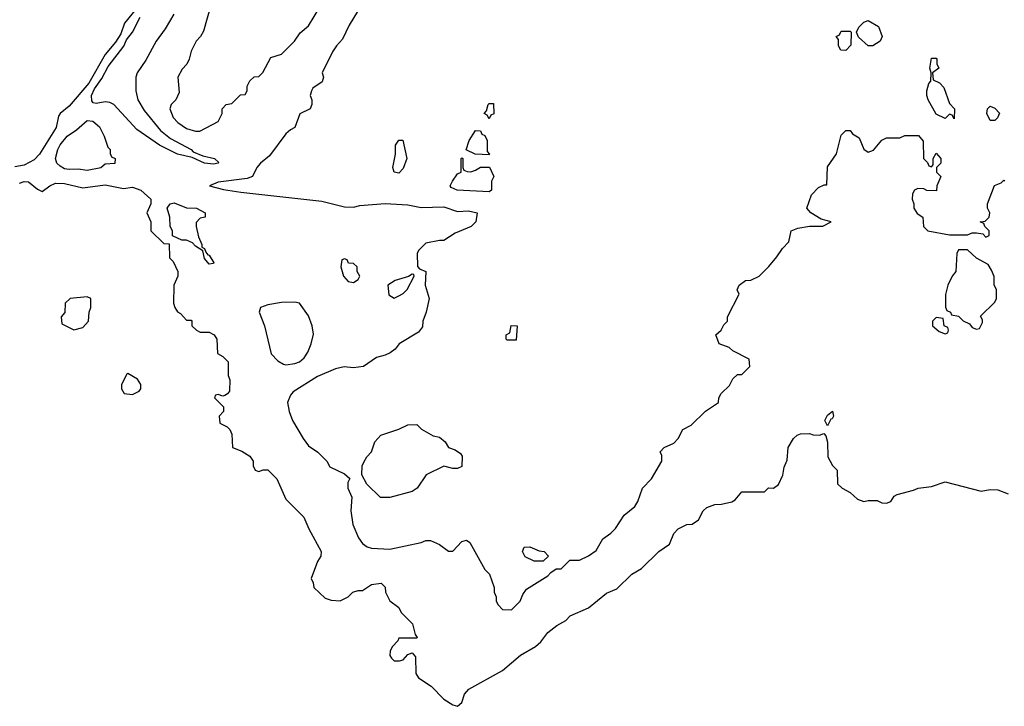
# Model space of a CAD drawing. Header units: inches. Extents: x 2792272 to 2951639, y 860504 to 1033803.
# Tile 102 of 209: x 2875171 to 2879533, y 971425 to 974465. Entities that reach past the tile are written whole.
import ezdxf

# ---------------------------------------------------------------- set-up
doc = ezdxf.new("R2010")
doc.units = ezdxf.units.IN
doc.header["$MEASUREMENT"] = 0
doc.layers.add('C8977', color=7, linetype='Continuous')

msp = doc.modelspace()

# ---------------------------------------------------------------- linework, layer by layer
at = {"layer": 'C8977', "color": 4}
for points, elevation in [([(2876762, 974658), (2876630, 974441.2), (2876601.4, 974378.6), (2876574.8, 974350), (2876557.1, 974322.9), (2876511.3, 974230), (2876516, 974210), (2876510.7, 974189.3), (2876470, 974162), (2876462.8, 974150), (2876458, 974130), (2876464.7, 974110), (2876464.7, 974090), (2876458, 974070), (2876411.3, 974048.7), (2876390, 973988), (2876370, 973978), (2876350, 973959), (2876277.1, 973862.9), (2876237.3, 973830), (2876222, 973810), (2876202.8, 973770), (2876178.3, 973761.7), (2876050, 973745.2), (2876012, 973730), (2876073.2, 973713.2), (2876150, 973700.8), (2876510, 973662), (2876610, 973636), (2876650, 973634.8), (2876678, 973642), (2876790, 973650.5), (2876890, 973645.5), (2876950, 973634), (2877050, 973636.3), (2877110, 973616.3), (2877158.5, 973618.5), (2877198, 973610), (2877191.3, 973570), (2877170.8, 973549.2), (2877099.8, 973520.2), (2877050, 973488), (2877030, 973488), (2876970, 973475.3), (2876936.9, 973443.1), (2876931.3, 973430), (2876932.7, 973372.7), (2876942, 973362), (2876970.6, 973350.6), (2876966.8, 973290), (2876984.7, 973230), (2876971, 973170), (2876956, 973130), (2876954.8, 973105.2), (2876938, 973082), (2876852, 973030), (2876834, 973006), (2876812, 972990), (2876790, 972979), (2876751.1, 972968.9), (2876694, 972930), (2876650, 972924), (2876608.4, 972928.4), (2876570, 972919), (2876490, 972885.2), (2876382.8, 972817.2), (2876370, 972802), (2876357.3, 972770), (2876364, 972730), (2876378.8, 972690), (2876426, 972610), (2876450, 972578), (2876492, 972550), (2876532, 972510), (2876545.4, 972485.4), (2876610, 972454), (2876632.7, 972432.7), (2876624.7, 972415.3), (2876624.7, 972390), (2876642, 972350), (2876638, 972290), (2876646, 972230), (2876671, 972170), (2876690, 972146), (2876710.6, 972130.6), (2876730, 972124.9), (2876810, 972121), (2876949.3, 972150.7), (2876970, 972158.8), (2876990, 972158.8), (2877030, 972141), (2877070, 972111.3), (2877090, 972111.3), (2877130, 972154.8), (2877150, 972161), (2877164.7, 972150), (2877232, 972030), (2877252, 972010), (2877272, 971950), (2877272, 971930), (2877282, 971910), (2877282, 971890), (2877290, 971874), (2877310, 971854), (2877350, 971852), (2877388, 971890), (2877400.2, 971919.8), (2877416.4, 971943.6), (2877510, 972002), (2877523.1, 972016.9), (2877547.3, 972032.7), (2877570, 972034), (2877608, 972072), (2877650, 972072), (2877690, 972091.3), (2877724.7, 972115.3), (2877753.6, 972166.4), (2877789.1, 972190.9), (2877810, 972212), (2877849.3, 972270.7), (2877895.3, 972310), (2877908.9, 972331.1), (2877929.1, 972390.9), (2877970, 972432), (2878015.3, 972510), (2878015.3, 972535.3), (2878008, 972552), (2878026, 972570), (2878068, 972590), (2878088, 972610), (2878108.9, 972651.1), (2878146, 972670), (2878208.9, 972731.1), (2878266, 972770), (2878268, 972790), (2878278, 972810), (2878314.6, 972845.4), (2878330, 972874), (2878350, 972894), (2878370, 972894), (2878406, 972930), (2878402, 972962), (2878330, 972998), (2878313.2, 973013.2), (2878269.6, 973029.6), (2878254, 973070), (2878278, 973090), (2878290, 973114), (2878306, 973130), (2878306, 973150), (2878358, 973250), (2878349, 973269), (2878358, 973290), (2878386, 973310), (2878410, 973311.3), (2878446, 973330), (2878490, 973372), (2878525.6, 973414.4), (2878550, 973452), (2878578, 973482), (2878588.7, 973530), (2878618.6, 973541.4), (2878670, 973550.7), (2878728.7, 973551.3), (2878766, 973570), (2878721.5, 973581.5), (2878675.3, 973610), (2878658, 973630), (2878678, 973690), (2878710, 973722), (2878734, 973734), (2878746, 973734), (2878750, 973814), (2878788.9, 973871.1), (2878810, 973954), (2878830, 973974), (2878850, 973974), (2878859.6, 973959.6), (2878890, 973942), (2878910, 973892), (2878930, 973878), (2878952.5, 973887.5), (2878990, 973932), (2879010, 973942), (2879070, 973942), (2879091.6, 973951.6), (2879152.7, 973952.7), (2879172.7, 973927.3), (2879174, 973850), (2879192.7, 973832.7), (2879198, 973818), (2879210, 973814), (2879218, 973822), (2879218, 973850), (2879230, 973874), (2879252, 973850), (2879252, 973830), (2879232, 973810), (2879232, 973790), (2879251.3, 973770), (2879234, 973730), (2879232.7, 973707.3), (2879190, 973708), (2879176.4, 973716.4), (2879150, 973718), (2879134, 973710), (2879125.4, 973694.6), (2879124.7, 973670), (2879132, 973650), (2879132, 973630), (2879146.8, 973606.8), (2879172, 973590), (2879174, 973550), (2879194, 973530), (2879290, 973512), (2879370, 973512), (2879390, 973521), (2879410, 973521), (2879436.9, 973516.9), (2879450, 973502), (2879466, 973510), (2879466, 973530), (2879446, 973550), (2879442, 973562), (2879426, 973570), (2879447.3, 973572.7), (2879466, 973590), (2879468, 973610), (2879458, 973630), (2879458, 973650), (2879489.3, 973730.7), (2879518, 973742), (2879530, 973754), (2879534, 973750)], 8), ([(2875714, 974546), (2875634.4, 974450), (2875618.2, 974401.8), (2875594.6, 974365.4), (2875548.9, 974311.1), (2875476.5, 974183.5), (2875390, 974082.7), (2875350.4, 974049.6), (2875342.5, 974037.5), (2875332.3, 973987.7), (2875259.1, 973870), (2875235.6, 973844.4), (2875190, 973820.5), (2875150, 973812.8)], 4), ([(2876018, 974530), (2875985.4, 974414.6), (2875972, 974390), (2875952, 974370), (2875930, 974326), (2875922, 974290), (2875911.6, 974268.4), (2875890, 974246), (2875872, 974210), (2875876.9, 974143.1), (2875862, 974110), (2875842, 974090), (2875836, 974070), (2875850, 974031.3), (2875870.8, 974010), (2875910, 973983.8), (2875950, 973971), (2875968.7, 973971.3), (2876050, 974014), (2876068, 974050), (2876068, 974070), (2876086, 974090), (2876110, 974094), (2876148.4, 974131.6), (2876170, 974134), (2876178, 974150), (2876178, 974170), (2876190, 974194), (2876210, 974212), (2876230, 974214), (2876248.4, 974231.6), (2876283.1, 974296.9), (2876330, 974312), (2876388.7, 974370), (2876413.2, 974406.8), (2876450, 974438), (2876500.1, 974519.9)], 8), ([(2875854, 974490), (2875815.6, 974424.4), (2875775.5, 974370), (2875730, 974285.2), (2875690.6, 974230), (2875685.5, 974210), (2875685.5, 974150), (2875694, 974110), (2875722.4, 974062.4), (2875794.9, 973974.9), (2875839.1, 973939.1), (2875931, 973890), (2875939.8, 973879.8), (2875982.8, 973862.8), (2876034, 973850), (2876052.7, 973832.7), (2876050, 973829), (2876030, 973825.2), (2875990, 973829.3), (2875934.6, 973854.6), (2875870, 973869.3), (2875790, 973909.2), (2875690, 973979), (2875588, 974090), (2875570, 974099), (2875550, 974102), (2875510, 974094), (2875496.4, 974096.4), (2875490, 974106), (2875489.5, 974130), (2875501.7, 974158.3), (2875534.9, 974205.1), (2875562.8, 974257.2), (2875631.9, 974348.1), (2875644.4, 974375.6), (2875670.8, 974409.2), (2875704.2, 974475.8)], 4), ([(2875170, 973740.5), (2875190, 973748.2), (2875210, 973746.4), (2875250, 973714.8), (2875270, 973704.7), (2875304, 973730), (2875330, 973740.5), (2875370, 973739.3), (2875450, 973720.5), (2875550, 973734.4), (2875630, 973717.1), (2875670, 973723.8), (2875706.8, 973710), (2875752, 973670), (2875752, 973650), (2875734, 973610), (2875752, 973570), (2875752, 973530), (2875810, 973474), (2875832.7, 973472.7), (2875834, 973410), (2875850, 973394), (2875871.3, 973350), (2875871.1, 973328.9), (2875854, 973290), (2875852, 973210), (2875858, 973190), (2875870, 973172), (2875883.6, 973163.6), (2875910, 973134), (2875930, 973134), (2875934, 973130), (2875934, 973110), (2875954, 973090), (2875970, 973082), (2876010, 973082), (2876032, 973070), (2876044.7, 973050), (2876046.4, 972986.4), (2876070, 972974), (2876094, 972950), (2876094, 972890), (2876102, 972870), (2876099.6, 972820.4), (2876092, 972808), (2876079.6, 972800.4), (2876070, 972798), (2876050, 972806), (2876038, 972802), (2876034, 972790), (2876074, 972750), (2876074, 972730), (2876054, 972710), (2876058, 972678), (2876090, 972662), (2876102, 972650), (2876111.3, 972630), (2876114, 972570), (2876154.4, 972554.4), (2876190, 972532), (2876204.7, 972510), (2876204.7, 972490), (2876214, 972470), (2876230, 972464.7), (2876250, 972472), (2876270, 972472), (2876310, 972432), (2876350, 972342), (2876430, 972262), (2876451, 972210), (2876506, 972110), (2876504.7, 972090), (2876490, 972066), (2876462, 971990), (2876471.6, 971971.6), (2876474, 971950), (2876523.6, 971903.6), (2876550, 971894), (2876590, 971892), (2876626, 971910), (2876646, 971930), (2876670, 971938), (2876690, 971938), (2876730, 971964.7), (2876772, 971970), (2876790, 971952), (2876791, 971930), (2876810, 971891.3), (2876850, 971862), (2876860.5, 971840.5), (2876910.4, 971790.4), (2876922, 971742), (2876932, 971730), (2876930, 971726), (2876850, 971726), (2876846, 971714), (2876822, 971690), (2876811.3, 971670), (2876811, 971650), (2876818, 971638), (2876830, 971626), (2876853.6, 971626.4), (2876868.9, 971631.1), (2876890, 971654), (2876910, 971662), (2876923.6, 971643.6), (2876926, 971570), (2876938, 971550), (2876993.7, 971513.7), (2877050, 971456), (2877090, 971431.3), (2877110, 971424.7), (2877130, 971442), (2877141.5, 971478.5), (2877160.2, 971499.8), (2877310, 971582.8), (2877390, 971650.7), (2877456, 971690), (2877479, 971710), (2877510, 971751.3), (2877550, 971782), (2877590, 971804.7), (2877610, 971824.7), (2877690, 971861), (2877770, 971926), (2877815.5, 971944.5), (2877882, 972010), (2877925.6, 972034.4), (2878002, 972110), (2878050, 972142), (2878068.7, 972190), (2878088, 972210), (2878126, 972230), (2878150, 972231.3), (2878178, 972250), (2878198, 972290), (2878214.6, 972305.4), (2878250, 972318), (2878280.4, 972319.6), (2878326, 972330), (2878340.4, 972339.6), (2878370, 972374), (2878470, 972374), (2878488.4, 972391.6), (2878510, 972391.3), (2878532.5, 972407.5), (2878552.1, 972447.9), (2878557, 972483), (2878570, 972514), (2878575.3, 972570), (2878598, 972610), (2878614.6, 972625.4), (2878630, 972631.3), (2878670, 972632), (2878686.4, 972626.4), (2878714, 972626), (2878732.7, 972632.7), (2878742, 972622), (2878750, 972594), (2878751.3, 972530), (2878771.1, 972491.1), (2878792, 972470), (2878794, 972410), (2878814, 972390), (2878850, 972372), (2878882, 972342), (2878910, 972331.3), (2878930, 972336), (2878970, 972336), (2878990, 972326), (2879010, 972324.7), (2879030, 972332), (2879045.2, 972354.8), (2879058, 972362), (2879130, 972381), (2879151.1, 972391.1), (2879210, 972398), (2879270, 972418), (2879430, 972378), (2879470, 972384.7), (2879503.6, 972383.6), (2879550, 972366)], 4)]:
    msp.add_lwpolyline(points, dxfattribs=dict(at, elevation=elevation))
for points, elevation in [([(2878950, 974348.7), (2878928.9, 974348.9), (2878887.3, 974387.3), (2878878, 974410), (2878888, 974432), (2878910, 974454), (2878930, 974462), (2878974.8, 974434.8), (2878991.3, 974390), (2878982, 974370)], 8), ([(2878830, 974328), (2878808, 974330), (2878798, 974350), (2878798, 974378), (2878788, 974390), (2878802, 974398), (2878810, 974414), (2878850, 974414), (2878854, 974410), (2878852.7, 974352.7)], 8), ([(2879310, 974026), (2879302, 974042), (2879290, 974046), (2879270, 974028), (2879230, 974046), (2879195.3, 974110), (2879188.7, 974130), (2879188.7, 974150), (2879198, 974182), (2879207.3, 974192.7), (2879208, 974230), (2879202, 974250), (2879210, 974294), (2879230, 974294), (2879234, 974290), (2879234, 974270), (2879242, 974250), (2879214, 974230), (2879218, 974198), (2879245.4, 974185.4), (2879265.4, 974165.4), (2879290, 974094), (2879312, 974070)], 8), ([(2877250, 974026), (2877242, 974042), (2877228.7, 974050), (2877238, 974062), (2877246, 974090), (2877250, 974094), (2877270, 974094), (2877271.6, 974048.4), (2877258, 974042)], 8), ([(2879470, 974018), (2879455.3, 974050), (2879458, 974070), (2879470, 974082), (2879490, 974074), (2879511.1, 974051.1), (2879502, 974030), (2879490, 974018)], 8), ([(2875470, 973797), (2875430, 973803.6), (2875390, 973801.6), (2875370, 973805.1), (2875350, 973816), (2875336, 973830), (2875329.3, 973850), (2875339.3, 973890), (2875349.6, 973910.4), (2875381.2, 973950), (2875422.7, 973977.3), (2875470, 974018), (2875495.3, 974015.3), (2875524.7, 973990), (2875544.7, 973950), (2875561, 973901), (2875571.3, 973890), (2875572, 973872), (2875578, 973858), (2875594, 973850), (2875591.6, 973828.4), (2875550, 973826), (2875530, 973809.4)], 4), ([(2877250, 973866), (2877188.9, 973868.9), (2877148.4, 973888.4), (2877162, 973930), (2877190, 973974), (2877212.7, 973972.7), (2877218, 973958), (2877231.6, 973951.6), (2877242, 973930), (2877242, 973882), (2877252, 973870)], 8), ([(2876850, 973786), (2876829.3, 973789.3), (2876824, 973810), (2876835.3, 973870), (2876835.3, 973910), (2876850, 973932), (2876868.4, 973931.6), (2876886, 973850), (2876870, 973806)], 8), ([(2877170, 973792), (2877190, 973798), (2877212.7, 973812.7), (2877252.7, 973812.7), (2877270.9, 973770.9), (2877261, 973750), (2877261, 973710), (2877250, 973702.7), (2877109.5, 973709.5), (2877082, 973722), (2877078, 973730), (2877088.7, 973750), (2877110, 973782), (2877126, 973790), (2877126, 973850), (2877130, 973854), (2877134, 973850), (2877134, 973810), (2877138, 973798), (2877152.7, 973792.7)], 8), ([(2876010, 973382), (2875990, 973408), (2875982, 973442), (2875950, 973462), (2875936.5, 973476.5), (2875910, 973488.7), (2875888.4, 973488.4), (2875847.3, 973507.3), (2875848, 973530), (2875838, 973550), (2875835.3, 973590), (2875824, 973630), (2875838, 973650), (2875854.4, 973654.4), (2875910, 973631.3), (2875954, 973630), (2875992, 973610), (2875992, 973590), (2875970, 973586), (2875952.7, 973567.3), (2875952, 973550), (2875962.8, 973502.8), (2875978, 973470), (2875978, 973458), (2875990, 973452), (2875996, 973436), (2876003.6, 973423.6), (2876010, 973422), (2876031, 973389), (2876030, 973386)], 4), ([(2879370, 973446), (2879330, 973446), (2879322, 973430), (2879318, 973350), (2879302, 973330), (2879282, 973290), (2879271.6, 973248.4), (2879272.7, 973192.7), (2879278, 973178), (2879294, 973170), (2879298, 973158), (2879330, 973152), (2879350, 973132), (2879378, 973118), (2879390, 973102), (2879410, 973094), (2879422, 973098), (2879436.4, 973123.6), (2879436.4, 973136.4), (2879427.3, 973152.7), (2879490, 973214), (2879498, 973230), (2879498, 973270), (2879488, 973290), (2879487.3, 973327.3), (2879476.4, 973356.4), (2879460.4, 973380.4), (2879409.1, 973409.1)], 8), ([(2876610, 973406), (2876598, 973402), (2876594, 973370), (2876604.7, 973330), (2876626.4, 973306.4), (2876650, 973302), (2876670, 973314), (2876678, 973330), (2876666, 973350), (2876666, 973370), (2876650, 973386), (2876627.3, 973387.3), (2876622, 973402)], 8), ([(2876910, 973338), (2876892.7, 973327.3), (2876834, 973310), (2876802, 973290), (2876806, 973246), (2876830, 973232), (2876850, 973242), (2876870, 973252), (2876888, 973270), (2876918, 973330), (2876916.4, 973336.4)], 8), ([(2875470, 973238), (2875394, 973230), (2875372, 973210), (2875371.1, 973168.9), (2875354, 973150), (2875358, 973118), (2875410, 973092), (2875450, 973102), (2875475.3, 973130), (2875478, 973170), (2875486, 973190), (2875486, 973230)], 4), ([(2876390, 973214.5), (2876330, 973213), (2876270, 973202), (2876238, 973190), (2876231, 973170), (2876254.8, 973110), (2876284.9, 972984.9), (2876314.6, 972954.6), (2876339.9, 972939.9), (2876350, 972936.3), (2876390, 972943), (2876410, 972950.7), (2876431.6, 972968.4), (2876447.5, 972992.5), (2876462, 973030), (2876471.9, 973071.9), (2876466.6, 973110), (2876450, 973154), (2876410, 973209.2)], 8), ([(2879230, 973146), (2879214, 973130), (2879214, 973110), (2879243.6, 973083.6), (2879270, 973074), (2879282, 973078), (2879286, 973090), (2879282, 973102), (2879266, 973110), (2879262, 973142)], 8), ([(2877330, 973046), (2877326, 973050), (2877326, 973070), (2877342, 973078), (2877348.4, 973111.6), (2877374, 973110), (2877370, 973046)], 8), ([(2875650, 972898), (2875644.7, 972895.3), (2875622, 972850), (2875622, 972830), (2875634, 972810), (2875670, 972804.7), (2875700.4, 972819.6), (2875708, 972830), (2875708, 972850), (2875693.2, 972873.2)], 4), ([(2878750, 972666), (2878738, 972690), (2878750, 972714), (2878770.9, 972730.9), (2878776, 972710), (2878770, 972698), (2878763.6, 972696.4)], 4), ([(2877090, 972478), (2877050, 972488), (2876972, 972450), (2876932, 972390), (2876910, 972375.3), (2876810, 972349.2), (2876769, 972349), (2876708.9, 972408.9), (2876686, 972450), (2876688, 972490), (2876694.6, 972505.4), (2876708, 972530), (2876728.9, 972551.1), (2876744.7, 972595.3), (2876770, 972624.7), (2876850, 972651.3), (2876890, 972671.3), (2876930, 972672), (2876951.3, 972651.3), (2877002, 972622), (2877030, 972616), (2877055.5, 972595.5), (2877070, 972571.3), (2877099.8, 972559.8), (2877123.6, 972543.6), (2877131.6, 972531.6), (2877130, 972486), (2877110, 972478)], 8), ([(2877450, 972068), (2877410, 972086), (2877398, 972110), (2877406, 972130), (2877431.1, 972131.1), (2877472.7, 972112.7), (2877494, 972110), (2877514, 972090), (2877490, 972068)], 8)]:
    msp.add_lwpolyline(points, close=True, dxfattribs=dict(at, elevation=elevation))

doc.saveas('drawing.dxf')
